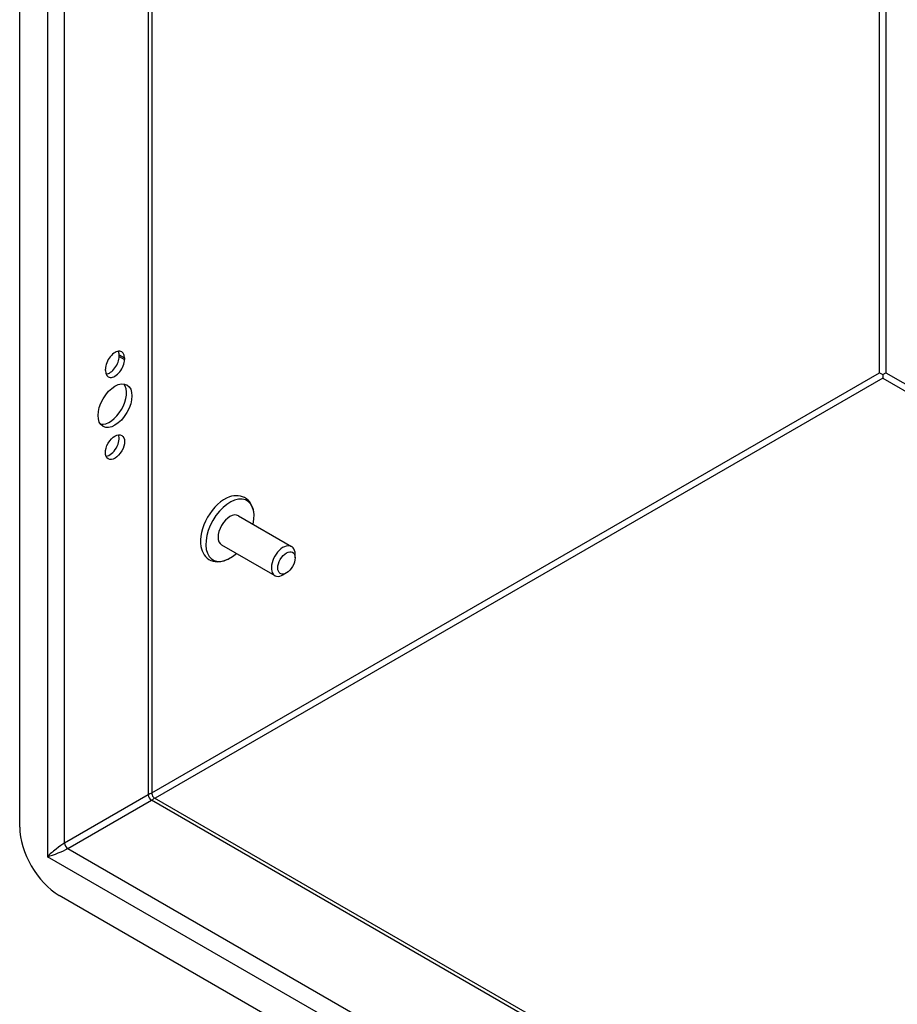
# Model space of a CAD drawing. Header units: inches. Extents: x 9 to 135, y 9 to 88.
# Tile 42 of 56: x 115 to 121, y 47 to 54. Entities that reach past the tile are written whole.
import ezdxf

# ---------------------------------------------------------------- set-up
doc = ezdxf.new("R2010")
doc.units = ezdxf.units.IN
doc.header["$MEASUREMENT"] = 0
doc.layers.add('Visible Edges(ANSI)', color=7, linetype='Continuous', lineweight=25)
doc.layers.add('Visible Tangent Edges(ANSI)', color=7, linetype='Continuous', lineweight=25)

msp = doc.modelspace()

# ---------------------------------------------------------------- linework, layer by layer
at = {"layer": 'Visible Edges(ANSI)'}
for p, q in [((114.7876, 48.1895), (114.7876, 63.0544)), ((115.6994, 62.5935), (115.6994, 48.4192)), ((115.4736, 51.438), (115.4736, 51.4486)), ((115.5111, 51.427), (115.5111, 51.4164)), ((115.3788, 51.34), (115.3788, 51.3506)), ((120.7192, 51.3248), (120.7411, 51.3121)), ((120.7411, 51.3121), (120.763, 51.3248)), ((120.7411, 51.3121), (120.7411, 51.2868)), ((116.2961, 50.3383), (116.6636, 50.1261)), ((116.18, 50.1371), (116.5474, 49.925)), ((116.6876, 50.0472), (116.6876, 50.073)), ((116.6278, 49.9436), (116.6055, 49.9307)), ((115.7149, 48.3923), (127.9902, 41.3051)), ((127.9335, 40.2851), (115.0601, 47.7176))]:
    msp.add_line(p, q, dxfattribs=at)
at = {"layer": 'Visible Edges(ANSI)', "flags": 128}
for points in [[(116.4042, 50.3464), (116.4026, 50.3625), (116.3997, 50.3781), (116.3955, 50.3932), (116.3899, 50.4076), (116.3827, 50.4212), (116.3741, 50.4338), (116.3639, 50.4452), (116.3522, 50.4551), (116.3392, 50.4633), (116.3253, 50.4696), (116.3106, 50.4739), (116.2954, 50.4762), (116.2801, 50.4766), (116.2648, 50.4753), (116.2495, 50.4723), (116.2344, 50.4678)], [(116.037, 50.1258), (116.0406, 50.1105), (116.0457, 50.0958), (116.0522, 50.0818), (116.0602, 50.0687), (116.0697, 50.0568), (116.0808, 50.0462), (116.0932, 50.0372), (116.1068, 50.0301), (116.1212, 50.025), (116.1362, 50.0218), (116.1514, 50.0206), (116.1668, 50.0212), (116.1821, 50.0236), (116.1973, 50.0274), (116.2122, 50.0328), (116.227, 50.0394)]]:
    msp.add_lwpolyline(points, dxfattribs=at)
at = {"layer": 'Visible Edges(ANSI)'}
msp.add_arc((115.7304, 48.4192), 0.031, 180, 240, dxfattribs=at)
for centre, major_axis, start_param, end_param in [((115.445, 51.3888), (0.0468, 0.081), 5.497787, 8.63938), ((115.4075, 51.4104), (0.0467, 0.081), 5.497787, 5.870774), ((115.445, 51.3782), (-0.0468, -0.081), 5.497787, 8.63938), ((115.4075, 51.3998), (0.0467, 0.081), 3.554004, 5.497787), ((115.4075, 51.1194), (-0.0825, -0.1429), 0.229131, 2.912462), ((115.4075, 50.8336), (0.0467, 0.081), 3.554004, 5.870774), ((116.2019, 50.2586), (-0.1188, -0.2058), 3.731807, 5.692971), ((116.238, 50.2377), (0.1178, 0.204), 5.228097, 10.479866), ((116.238, 50.2377), (-0.0581, -0.1006), 3.141593, 6.283185), ((116.6055, 50.0255), (0.0581, 0.1006), 5.497787, 10.210176), ((115.0601, 48.0322), (-0.1927, 0.3337), 0.785398, 2.356194)]:
    msp.add_ellipse(centre, major_axis=major_axis, ratio=0.57735, start_param=start_param, end_param=end_param, dxfattribs=at)
for centre, major_axis in [((115.445, 51.0977), (-0.0825, -0.1429)), ((115.445, 50.8119), (-0.0467, -0.081)), ((116.6278, 50.0127), (-0.0423, -0.0733))]:
    msp.add_ellipse(centre, major_axis=major_axis, ratio=0.57735, dxfattribs=at)
at = {"layer": 'Visible Tangent Edges(ANSI)'}
for p, q in [((114.9788, 63.0379), (114.9788, 47.9852)), ((115.0976, 48.0791), (115.0976, 62.941)), ((115.6748, 62.6077), (115.6748, 48.4124)), ((120.7192, 51.3248), (120.7192, 59.6953)), ((120.763, 59.67), (120.763, 51.3248)), ((115.4736, 51.4486), (115.5111, 51.427)), ((115.4736, 51.438), (115.5111, 51.4164)), ((115.6994, 48.4266), (120.7192, 51.3248)), ((120.763, 51.3248), (127.9902, 47.1521)), ((120.7411, 51.2868), (115.7213, 48.3886)), ((120.7411, 51.2868), (127.9902, 47.1015)), ((115.6748, 48.4124), (115.0976, 48.0791)), ((115.1195, 48.0412), (115.6967, 48.3744)), ((127.9902, 41.2767), (115.6967, 48.3744)), ((128.0148, 40.4589), (114.9788, 47.9852)), ((115.1195, 48.0412), (127.9902, 40.6103))]:
    msp.add_line(p, q, dxfattribs=at)
for centre, major_axis, ratio, start_param, end_param in [((115.6154, 48.3528), (-0.0835, -0.0679), 0.129721, 3.036532, 3.82193), ((115.6967, 48.3997), (-0.0155, 0.0268), 0.57735, 0.785398, 2.356194), ((115.6154, 48.3528), (0.1006, 0.0384), 0.129721, 5.602848, 6.388246), ((115.0382, 48.0195), (-0.0835, -0.0679), 0.129721, 3.82193, 5.392727), ((115.1195, 48.0665), (-0.0155, 0.0268), 0.57735, 0.785398, 2.356194), ((115.0382, 48.0195), (0.1006, 0.0384), 0.129721, 4.032051, 5.602848)]:
    msp.add_ellipse(centre, major_axis=major_axis, ratio=ratio, start_param=start_param, end_param=end_param, dxfattribs=at)

doc.saveas('drawing.dxf')
